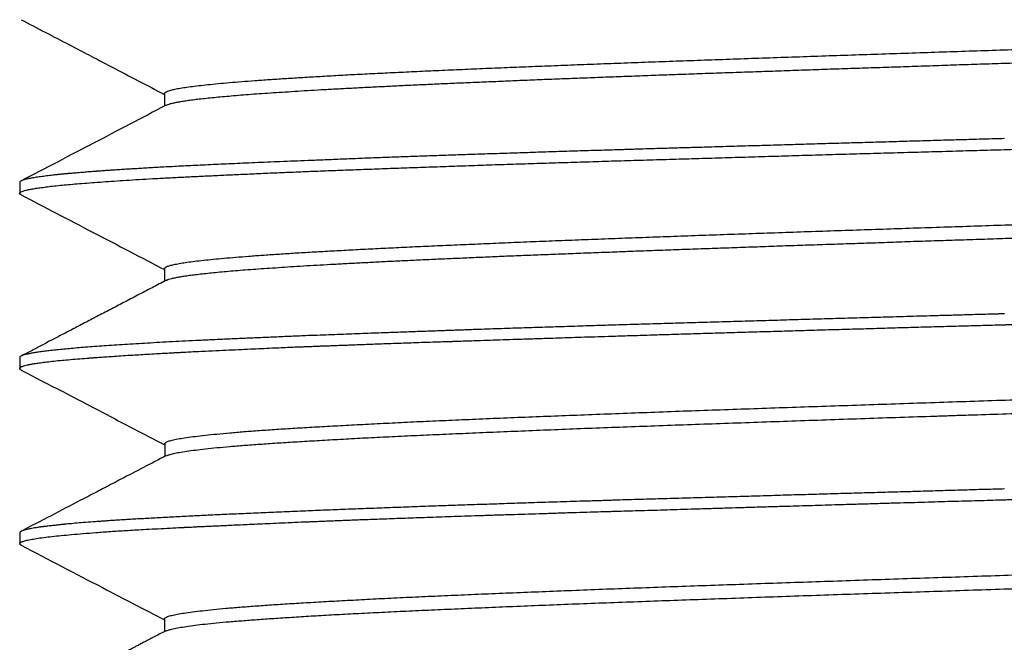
# Model space of a CAD drawing. Header units: millimetres. Extents: x 8 to 276, y 12 to 454.
# Tile 17 of 40: x 29.84 to 40.04, y 259.12 to 265.57. Entities that reach past the tile are written whole.
import ezdxf

# ---------------------------------------------------------------- set-up
doc = ezdxf.new("R2010")
doc.units = ezdxf.units.MM

msp = doc.modelspace()

# ---------------------------------------------------------------- linework, layer by layer
at = {"color": 7, "linetype": 'Continuous', "lineweight": 30}
for p, q in [((31.345, 264.804), (31.345, 264.674)), ((29.845, 263.883), (29.845, 263.77)), ((31.345, 262.99), (31.345, 262.859)), ((29.845, 262.069), (29.845, 261.956)), ((31.347, 261.174), (31.347, 261.045)), ((29.845, 260.254), (29.845, 260.141)), ((31.345, 259.361), (31.345, 259.231))]:
    msp.add_line(p, q, dxfattribs=at)
for points, knots in [([(31.345, 264.803), (31.346, 264.806), (31.347, 264.813), (31.363, 264.823), (31.39, 264.833), (31.428, 264.844), (31.478, 264.854), (31.54, 264.865), (31.613, 264.875), (31.697, 264.886), (31.792, 264.896), (31.898, 264.907), (32.015, 264.917), (32.143, 264.928), (32.28, 264.938), (32.428, 264.949), (32.587, 264.959), (32.754, 264.97), (32.932, 264.98), (33.12, 264.991), (33.316, 265.002), (33.522, 265.012), (33.736, 265.023), (33.959, 265.033), (34.189, 265.044), (34.427, 265.054), (34.673, 265.065), (34.926, 265.075), (35.185, 265.086), (35.451, 265.096), (35.723, 265.107), (36.001, 265.117), (36.284, 265.128), (36.572, 265.138), (36.865, 265.149), (37.162, 265.159), (37.463, 265.17), (37.768, 265.18), (38.075, 265.191), (38.385, 265.201), (38.697, 265.212), (39.011, 265.222), (39.326, 265.233), (39.642, 265.243), (39.959, 265.254), (40.276, 265.264), (40.592, 265.275), (40.908, 265.285), (41.223, 265.296), (41.536, 265.306), (41.847, 265.317), (42.156, 265.328), (42.462, 265.338), (42.765, 265.349), (43.064, 265.359), (43.359, 265.37), (43.65, 265.38), (43.936, 265.391), (44.216, 265.401), (44.492, 265.412), (44.761, 265.422), (45.024, 265.433), (45.281, 265.443), (45.53, 265.454), (45.773, 265.464), (46.008, 265.475), (46.235, 265.485), (46.453, 265.496), (46.663, 265.506), (46.865, 265.517), (47.057, 265.527), (47.239, 265.538), (47.413, 265.548), (47.576, 265.559), (47.73, 265.569), (47.873, 265.58), (48.007, 265.59), (48.129, 265.601), (48.242, 265.611), (48.343, 265.622), (48.433, 265.632), (48.512, 265.643), (48.579, 265.653), (48.635, 265.664), (48.679, 265.675), (48.71, 265.684), (48.721, 265.69), (48.725, 265.692)], [0, 0, 0, 0, 0.01051, 0.022339, 0.034168, 0.045995, 0.057822, 0.06965, 0.081478, 0.093307, 0.105137, 0.116968, 0.128799, 0.14063, 0.15246, 0.16429, 0.176119, 0.187946, 0.199773, 0.211601, 0.223428, 0.235257, 0.247087, 0.258917, 0.270748, 0.282579, 0.29441, 0.30624, 0.318069, 0.329897, 0.341725, 0.353552, 0.365379, 0.377207, 0.389037, 0.400867, 0.412698, 0.424529, 0.43636, 0.44819, 0.46002, 0.471848, 0.483676, 0.495503, 0.50733, 0.519158, 0.530987, 0.542817, 0.554647, 0.566478, 0.578309, 0.59014, 0.60197, 0.613799, 0.625627, 0.637454, 0.649281, 0.661109, 0.672937, 0.684766, 0.696597, 0.708427, 0.720258, 0.732089, 0.74392, 0.755749, 0.767578, 0.779406, 0.791233, 0.80306, 0.814888, 0.826717, 0.838546, 0.850377, 0.862208, 0.874039, 0.885869, 0.897699, 0.909529, 0.921357, 0.933184, 0.945011, 0.956839, 0.968667, 0.980496, 0.992326, 1, 1, 1, 1]), ([(29.86, 265.568), (30.027, 265.482), (30.252, 265.364), (30.509, 265.23), (30.657, 265.153), (30.926, 265.012), (31.164, 264.888), (31.345, 264.794)], [0, 0, 0, 0, 0.336756, 0.454957, 0.519776, 0.634195, 1, 1, 1, 1]), ([(31.362, 264.683), (31.363, 264.683), (31.367, 264.685), (31.381, 264.691), (31.406, 264.699), (31.439, 264.707), (31.479, 264.715), (31.525, 264.723), (31.578, 264.732), (31.638, 264.74), (31.704, 264.748), (31.777, 264.756), (31.857, 264.764), (31.943, 264.772), (32.036, 264.78), (32.135, 264.789), (32.241, 264.797), (32.353, 264.805), (32.471, 264.813), (32.595, 264.821), (32.725, 264.829), (32.861, 264.838), (33.003, 264.846), (33.15, 264.854), (33.302, 264.862), (33.46, 264.87), (33.623, 264.878), (33.792, 264.887), (33.965, 264.895), (34.143, 264.903), (34.326, 264.911), (34.513, 264.919), (34.705, 264.927), (34.901, 264.935), (35.102, 264.944), (35.306, 264.952), (35.514, 264.96), (35.726, 264.968), (35.941, 264.976), (36.159, 264.984), (36.381, 264.993), (36.605, 265.001), (36.832, 265.009), (37.062, 265.017), (37.294, 265.025), (37.528, 265.033), (37.764, 265.041), (38.002, 265.05), (38.242, 265.058), (38.483, 265.066), (38.725, 265.074), (38.969, 265.082), (39.213, 265.09), (39.458, 265.099), (39.703, 265.107), (39.949, 265.115), (40.195, 265.123), (40.44, 265.131), (40.686, 265.139), (40.931, 265.148), (41.175, 265.156), (41.418, 265.164), (41.66, 265.172), (41.901, 265.18), (42.14, 265.188), (42.378, 265.196), (42.614, 265.205), (42.847, 265.213), (43.079, 265.221), (43.308, 265.229), (43.534, 265.237), (43.758, 265.245), (43.979, 265.254), (44.196, 265.262), (44.411, 265.27), (44.622, 265.278), (44.829, 265.286), (45.032, 265.294), (45.232, 265.303), (45.427, 265.311), (45.618, 265.319), (45.804, 265.327), (45.986, 265.335), (46.163, 265.343), (46.335, 265.351), (46.502, 265.36), (46.664, 265.368), (46.821, 265.376), (46.973, 265.384), (47.118, 265.392), (47.259, 265.4), (47.393, 265.409), (47.522, 265.417), (47.645, 265.425), (47.762, 265.433), (47.872, 265.441), (47.977, 265.449), (48.074, 265.457), (48.166, 265.466), (48.251, 265.474), (48.329, 265.482), (48.4, 265.49), (48.468, 265.499), (48.532, 265.508), (48.589, 265.517), (48.638, 265.526), (48.677, 265.536), (48.708, 265.545), (48.73, 265.554), (48.741, 265.563), (48.746, 265.569), (48.744, 265.572), (48.744, 265.572)], [0, 0, 0, 0, 0.000122, 0.009294, 0.018467, 0.027639, 0.036812, 0.045985, 0.055157, 0.064329, 0.0735, 0.08267, 0.09184, 0.101009, 0.110178, 0.119348, 0.128518, 0.137688, 0.146859, 0.156031, 0.165204, 0.174376, 0.183549, 0.192722, 0.201894, 0.211066, 0.220238, 0.229408, 0.238578, 0.247748, 0.256917, 0.266087, 0.275256, 0.284426, 0.293597, 0.302769, 0.311941, 0.321113, 0.330286, 0.339458, 0.348631, 0.357803, 0.366975, 0.376146, 0.385317, 0.394487, 0.403656, 0.412826, 0.421995, 0.431165, 0.440335, 0.449506, 0.458678, 0.46785, 0.477023, 0.486195, 0.495368, 0.504541, 0.513713, 0.522884, 0.532055, 0.541226, 0.550395, 0.559565, 0.568734, 0.577903, 0.587073, 0.596244, 0.605415, 0.614587, 0.623759, 0.632932, 0.642105, 0.651278, 0.66045, 0.669622, 0.678793, 0.687964, 0.697134, 0.706304, 0.715473, 0.724642, 0.733812, 0.742982, 0.752153, 0.761324, 0.770496, 0.779669, 0.788842, 0.798014, 0.807187, 0.816359, 0.825531, 0.834702, 0.843873, 0.853043, 0.862212, 0.871381, 0.880551, 0.88972, 0.898891, 0.908062, 0.917234, 0.927716, 0.938199, 0.948682, 0.959165, 0.969647, 0.980129, 0.99061, 0.999781, 1, 1, 1, 1]), ([(31.362, 264.683), (31.112, 264.552), (30.611, 264.29), (30.11, 264.029), (29.859, 263.899)], [0, 0, 0, 0, 0.500484, 1, 1, 1, 1]), ([(40.045, 264.223), (40.128, 264.226), (40.295, 264.23), (40.545, 264.237), (40.795, 264.245), (41.045, 264.252), (41.293, 264.259), (41.541, 264.266), (41.789, 264.273), (42.035, 264.28), (42.28, 264.287), (42.523, 264.294), (42.765, 264.301), (43.006, 264.308), (43.245, 264.315), (43.481, 264.322), (43.716, 264.329), (43.948, 264.337), (44.179, 264.344), (44.406, 264.351), (44.631, 264.358), (44.853, 264.365), (45.073, 264.372), (45.289, 264.379), (45.502, 264.386), (45.712, 264.393), (45.919, 264.4), (46.121, 264.407), (46.321, 264.414), (46.516, 264.421), (46.708, 264.429), (46.895, 264.436), (47.079, 264.443), (47.198, 264.447), (47.257, 264.45)], [0, 0, 0, 0, 0.03125, 0.0625, 0.09375, 0.125, 0.15625, 0.1875, 0.21875, 0.25, 0.28125, 0.3125, 0.34375, 0.375, 0.40625, 0.4375, 0.46875, 0.5, 0.53125, 0.5625, 0.59375, 0.625, 0.65625, 0.6875, 0.71875, 0.75, 0.78125, 0.8125, 0.84375, 0.875, 0.90625, 0.9375, 0.96875, 1, 1, 1, 1]), ([(40.045, 264.337), (39.976, 264.335), (39.836, 264.331), (39.626, 264.325), (39.414, 264.319), (39.199, 264.313), (38.983, 264.306), (38.766, 264.3), (38.548, 264.294), (38.329, 264.288), (38.106, 264.281), (37.88, 264.275), (37.651, 264.268), (37.421, 264.261), (37.19, 264.255), (36.978, 264.248), (36.787, 264.243), (36.616, 264.238), (36.426, 264.232), (36.283, 264.228), (36.188, 264.225), (36.158, 264.224), (36.129, 264.223), (36.099, 264.222), (36.069, 264.221), (35.974, 264.218), (35.816, 264.214), (35.594, 264.207), (35.376, 264.2), (35.16, 264.193), (34.948, 264.186), (34.741, 264.179), (34.537, 264.173), (34.337, 264.166), (34.138, 264.159), (33.941, 264.152), (33.747, 264.145), (33.556, 264.138), (33.369, 264.131), (33.186, 264.123), (33.007, 264.116), (32.89, 264.111), (32.832, 264.109)], [0, 0, 0, 0, 0.025877, 0.052098, 0.078662, 0.105569, 0.13282, 0.159919, 0.187349, 0.215111, 0.243204, 0.272148, 0.301436, 0.331067, 0.361042, 0.39136, 0.413812, 0.436449, 0.45927, 0.489677, 0.493683, 0.497694, 0.501711, 0.505733, 0.509761, 0.513794, 0.544289, 0.574783, 0.605277, 0.635772, 0.666266, 0.696216, 0.726166, 0.756117, 0.786067, 0.816629, 0.84719, 0.877752, 0.908314, 0.938876, 0.969438, 1, 1, 1, 1]), ([(32.832, 264.109), (32.783, 264.107), (32.686, 264.103), (32.545, 264.098), (32.411, 264.092), (32.282, 264.087), (32.158, 264.081), (32.041, 264.076), (31.929, 264.071), (31.82, 264.066), (31.715, 264.061), (31.614, 264.056), (31.517, 264.051), (31.426, 264.046), (31.34, 264.042), (31.259, 264.037), (31.182, 264.033), (31.109, 264.029), (31.041, 264.024), (30.976, 264.021), (30.916, 264.017), (30.861, 264.013), (30.811, 264.01), (30.767, 264.007), (30.721, 264.004), (30.688, 264.001), (30.667, 264), (30.662, 263.999), (30.656, 263.999), (30.651, 263.999), (30.645, 263.998), (30.64, 263.998), (30.629, 263.997), (30.612, 263.996), (30.589, 263.994), (30.563, 263.992), (30.536, 263.99), (30.507, 263.987), (30.476, 263.985), (30.444, 263.982), (30.41, 263.979), (30.375, 263.976), (30.338, 263.973), (30.301, 263.97), (30.263, 263.966), (30.224, 263.962), (30.188, 263.958), (30.154, 263.954), (30.122, 263.95), (30.091, 263.946), (30.06, 263.942), (30.031, 263.938), (30.003, 263.934), (29.977, 263.93), (29.952, 263.925), (29.929, 263.92), (29.908, 263.916), (29.89, 263.91), (29.874, 263.905), (29.861, 263.9), (29.852, 263.895), (29.846, 263.889), (29.845, 263.885), (29.845, 263.883)], [0, 0, 0, 0, 0.02618, 0.05181, 0.076887, 0.101414, 0.125389, 0.148813, 0.171686, 0.194007, 0.2168, 0.238988, 0.260571, 0.281549, 0.301922, 0.32169, 0.340853, 0.35941, 0.377363, 0.394711, 0.411453, 0.427591, 0.441291, 0.454523, 0.467287, 0.483417, 0.485176, 0.486926, 0.488665, 0.490393, 0.492112, 0.49382, 0.495518, 0.502558, 0.510369, 0.51895, 0.5283, 0.538421, 0.549312, 0.560974, 0.573405, 0.587254, 0.601948, 0.617488, 0.633873, 0.651102, 0.669178, 0.685307, 0.702055, 0.719422, 0.737406, 0.756009, 0.774881, 0.79435, 0.814415, 0.835076, 0.856774, 0.879092, 0.902032, 0.925593, 0.949774, 0.974577, 1, 1, 1, 1]), ([(31.346, 262.989), (31.345, 262.99), (31.344, 262.995), (31.354, 263.004), (31.375, 263.014), (31.409, 263.025), (31.454, 263.035), (31.511, 263.046), (31.578, 263.056), (31.657, 263.067), (31.747, 263.077), (31.848, 263.088), (31.96, 263.098), (32.082, 263.109), (32.215, 263.119), (32.358, 263.13), (32.512, 263.14), (32.676, 263.151), (32.849, 263.161), (33.032, 263.172), (33.225, 263.182), (33.426, 263.193), (33.636, 263.203), (33.855, 263.214), (34.082, 263.224), (34.316, 263.235), (34.559, 263.245), (34.808, 263.256), (35.064, 263.267), (35.327, 263.277), (35.597, 263.288), (35.872, 263.298), (36.153, 263.309), (36.439, 263.319), (36.73, 263.33), (37.025, 263.34), (37.324, 263.351), (37.627, 263.361), (37.933, 263.372), (38.242, 263.382), (38.553, 263.393), (38.866, 263.403), (39.18, 263.414), (39.496, 263.424), (39.813, 263.435), (40.13, 263.445), (40.446, 263.456), (40.763, 263.466), (41.078, 263.477), (41.392, 263.487), (41.704, 263.498), (42.014, 263.508), (42.321, 263.519), (42.626, 263.529), (42.926, 263.54), (43.223, 263.55), (43.516, 263.561), (43.804, 263.571), (44.087, 263.582), (44.365, 263.592), (44.637, 263.603), (44.904, 263.614), (45.163, 263.624), (45.416, 263.635), (45.662, 263.645), (45.9, 263.656), (46.131, 263.666), (46.353, 263.677), (46.567, 263.687), (46.772, 263.698), (46.969, 263.708), (47.156, 263.719), (47.334, 263.729), (47.502, 263.74), (47.66, 263.75), (47.809, 263.761), (47.947, 263.771), (48.075, 263.782), (48.192, 263.792), (48.298, 263.803), (48.393, 263.813), (48.476, 263.824), (48.549, 263.834), (48.61, 263.845), (48.66, 263.855), (48.698, 263.866), (48.72, 263.873), (48.726, 263.877), (48.726, 263.878)], [0, 0, 0, 0, 0.0045082, 0.0163387, 0.0281688, 0.0399993, 0.0518307, 0.0636632, 0.0754967, 0.0873311, 0.0991659, 0.1110009, 0.1228355, 0.1346694, 0.1465023, 0.1583343, 0.1701656, 0.1819966, 0.193828, 0.2056603, 0.2174935, 0.2293276, 0.2411622, 0.2529971, 0.2648317, 0.2766658, 0.288499, 0.3003312, 0.3121626, 0.3239935, 0.3358245, 0.3476563, 0.359489, 0.3713227, 0.3831571, 0.3949919, 0.4068267, 0.4186611, 0.4304948, 0.4423275, 0.4541593, 0.4659904, 0.4778212, 0.4896526, 0.5014849, 0.5133181, 0.5251522, 0.5369869, 0.5488217, 0.5606564, 0.5724904, 0.5843237, 0.5961559, 0.6079872, 0.6198181, 0.6316492, 0.643481, 0.6553138, 0.6671475, 0.6789819, 0.6908167, 0.7026515, 0.7144859, 0.7263196, 0.7381523, 0.749984, 0.761815, 0.7736459, 0.7854774, 0.7973097, 0.8091429, 0.820977, 0.8328117, 0.8446466, 0.8564812, 0.8683152, 0.8801484, 0.8919806, 0.9038119, 0.9156428, 0.9274739, 0.9393057, 0.9511386, 0.9629723, 0.9748068, 0.9866416, 0.9984764, 1, 1, 1, 1]), ([(29.86, 263.754), (29.859, 263.755), (29.852, 263.758), (29.847, 263.763), (29.845, 263.767), (29.845, 263.77)], [0, 0, 0, 0, 0.122966, 0.561483, 1, 1, 1, 1]), ([(29.86, 263.754), (29.983, 263.69), (30.231, 263.56), (30.606, 263.365), (30.979, 263.171), (31.225, 263.042), (31.345, 262.98)], [0, 0, 0, 0, 0.247819, 0.502521, 0.757189, 1, 1, 1, 1]), ([(31.364, 262.869), (31.365, 262.87), (31.372, 262.874), (31.39, 262.88), (31.419, 262.888), (31.455, 262.896), (31.497, 262.904), (31.547, 262.913), (31.603, 262.921), (31.666, 262.929), (31.736, 262.937), (31.812, 262.945), (31.894, 262.953), (31.984, 262.962), (32.079, 262.97), (32.181, 262.978), (32.289, 262.986), (32.403, 262.994), (32.524, 263.002), (32.65, 263.011), (32.783, 263.019), (32.921, 263.027), (33.065, 263.035), (33.215, 263.043), (33.37, 263.051), (33.53, 263.059), (33.696, 263.068), (33.866, 263.076), (34.042, 263.084), (34.222, 263.092), (34.407, 263.1), (34.596, 263.108), (34.79, 263.117), (34.988, 263.125), (35.19, 263.133), (35.395, 263.141), (35.605, 263.149), (35.818, 263.157), (36.035, 263.165), (36.254, 263.174), (36.477, 263.182), (36.703, 263.19), (36.931, 263.198), (37.162, 263.206), (37.395, 263.214), (37.63, 263.223), (37.867, 263.231), (38.106, 263.239), (38.346, 263.247), (38.588, 263.255), (38.831, 263.263), (39.074, 263.272), (39.319, 263.28), (39.564, 263.288), (39.81, 263.296), (40.055, 263.304), (40.301, 263.312), (40.547, 263.32), (40.792, 263.329), (41.036, 263.337), (41.28, 263.345), (41.523, 263.353), (41.764, 263.361), (42.005, 263.369), (42.243, 263.378), (42.48, 263.386), (42.715, 263.394), (42.948, 263.402), (43.179, 263.41), (43.407, 263.418), (43.632, 263.427), (43.854, 263.435), (44.073, 263.443), (44.29, 263.451), (44.502, 263.459), (44.711, 263.467), (44.917, 263.475), (45.119, 263.484), (45.316, 263.492), (45.51, 263.5), (45.699, 263.508), (45.883, 263.516), (46.063, 263.524), (46.239, 263.533), (46.409, 263.541), (46.574, 263.549), (46.734, 263.557), (46.888, 263.565), (47.037, 263.573), (47.18, 263.581), (47.318, 263.59), (47.45, 263.598), (47.576, 263.606), (47.696, 263.614), (47.81, 263.622), (47.917, 263.63), (48.019, 263.639), (48.114, 263.647), (48.203, 263.655), (48.285, 263.663), (48.361, 263.671), (48.43, 263.679), (48.492, 263.688), (48.548, 263.696), (48.596, 263.704), (48.638, 263.712), (48.673, 263.72), (48.701, 263.728), (48.722, 263.736), (48.736, 263.745), (48.743, 263.752), (48.743, 263.756), (48.743, 263.757)], [0, 0, 0, 0, 0.003318, 0.012496, 0.021674, 0.030853, 0.040033, 0.049213, 0.058394, 0.067576, 0.076758, 0.085941, 0.095123, 0.104305, 0.113487, 0.122668, 0.131848, 0.141028, 0.150207, 0.159386, 0.168565, 0.177744, 0.186924, 0.196104, 0.205285, 0.214466, 0.223648, 0.23283, 0.242012, 0.251195, 0.260376, 0.269558, 0.278738, 0.287918, 0.297098, 0.306277, 0.315455, 0.324634, 0.333813, 0.342993, 0.352174, 0.361355, 0.370536, 0.379718, 0.3889, 0.398083, 0.407265, 0.416446, 0.425627, 0.434808, 0.443988, 0.453167, 0.462346, 0.471524, 0.480703, 0.489883, 0.499063, 0.508243, 0.517425, 0.526606, 0.535789, 0.544971, 0.554153, 0.563335, 0.572516, 0.581697, 0.590877, 0.600057, 0.609236, 0.618415, 0.627593, 0.636773, 0.645952, 0.655132, 0.664313, 0.673495, 0.682677, 0.691859, 0.701041, 0.710223, 0.719405, 0.728586, 0.737767, 0.746947, 0.756126, 0.765305, 0.774484, 0.783663, 0.792842, 0.802022, 0.811202, 0.820383, 0.829565, 0.838747, 0.847929, 0.857111, 0.866293, 0.875475, 0.884656, 0.893836, 0.903016, 0.912195, 0.921374, 0.930553, 0.939732, 0.948911, 0.958091, 0.967272, 0.976453, 0.985635, 0.994817, 1, 1, 1, 1]), ([(31.364, 262.869), (31.315, 262.844), (31.216, 262.792), (31.068, 262.715), (30.922, 262.639), (30.782, 262.566), (30.647, 262.495), (30.518, 262.428), (30.393, 262.363), (30.274, 262.301), (30.16, 262.242), (30.052, 262.185), (29.952, 262.133), (29.889, 262.1), (29.861, 262.085)], [0, 0, 0, 0, 0.097455, 0.197838, 0.2947, 0.388041, 0.47786, 0.564157, 0.646931, 0.726182, 0.801909, 0.874112, 0.942792, 1, 1, 1, 1]), ([(40.045, 262.409), (40.045, 262.409), (40.045, 262.409), (40.045, 262.409), (40.045, 262.409), (40.045, 262.409), (40.045, 262.409), (40.046, 262.409), (40.049, 262.409), (40.055, 262.409), (40.063, 262.41), (40.077, 262.41), (40.099, 262.411), (40.13, 262.412), (40.166, 262.413), (40.207, 262.414), (40.254, 262.415), (40.307, 262.417), (40.367, 262.418), (40.434, 262.42), (40.506, 262.422), (40.585, 262.425), (40.67, 262.427), (40.76, 262.43), (40.856, 262.432), (40.958, 262.435), (41.064, 262.438), (41.173, 262.441), (41.286, 262.445), (41.405, 262.448), (41.528, 262.452), (41.657, 262.455), (41.788, 262.459), (41.922, 262.463), (42.057, 262.467), (42.197, 262.471), (42.341, 262.475), (42.489, 262.48), (42.642, 262.484), (42.798, 262.489), (42.959, 262.494), (43.123, 262.499), (43.29, 262.504), (43.46, 262.509), (43.631, 262.514), (43.807, 262.519), (43.925, 262.523), (43.987, 262.525), (43.991, 262.525), (43.994, 262.525), (43.998, 262.525), (44.002, 262.525), (44.006, 262.525), (44.015, 262.526), (44.036, 262.526), (44.079, 262.528), (44.158, 262.53), (44.263, 262.533), (44.386, 262.537), (44.505, 262.541), (44.623, 262.545), (44.74, 262.548), (44.859, 262.552), (44.983, 262.556), (45.111, 262.56), (45.242, 262.564), (45.376, 262.569), (45.513, 262.573), (45.649, 262.577), (45.78, 262.582), (45.928, 262.587), (46.094, 262.592), (46.277, 262.599), (46.454, 262.605), (46.626, 262.611), (46.792, 262.617), (46.952, 262.624), (47.108, 262.63), (47.208, 262.634), (47.257, 262.636)], [0, 0, 0, 0, 0.000006, 0.000009, 0.000016, 0.000032, 0.000069, 0.000163, 0.000423, 0.001178, 0.002167, 0.003454, 0.006492, 0.010478, 0.014838, 0.019955, 0.025828, 0.032456, 0.039983, 0.048293, 0.057387, 0.067265, 0.077926, 0.089161, 0.101151, 0.113897, 0.1274, 0.140932, 0.155147, 0.170045, 0.185626, 0.20189, 0.218836, 0.235439, 0.25265, 0.270467, 0.288892, 0.307923, 0.327562, 0.347807, 0.36866, 0.390119, 0.412186, 0.434449, 0.457298, 0.480732, 0.504752, 0.505267, 0.505777, 0.506289, 0.506801, 0.507314, 0.507828, 0.508343, 0.511191, 0.516344, 0.525759, 0.54325, 0.559602, 0.576649, 0.592456, 0.608816, 0.625729, 0.643195, 0.661588, 0.680558, 0.700103, 0.720225, 0.740922, 0.760508, 0.779324, 0.808379, 0.837014, 0.865229, 0.893023, 0.920398, 0.947352, 0.973886, 1, 1, 1, 1]), ([(40.045, 262.522), (40.041, 262.522), (40.033, 262.522), (40.022, 262.521), (40.01, 262.521), (39.999, 262.521), (39.987, 262.52), (39.961, 262.52), (39.907, 262.518), (39.799, 262.515), (39.657, 262.511), (39.496, 262.506), (39.301, 262.501), (39.066, 262.494), (38.801, 262.486), (38.546, 262.479), (38.303, 262.472), (38.06, 262.465), (37.817, 262.458), (37.573, 262.451), (37.329, 262.444), (37.087, 262.437), (36.847, 262.43), (36.609, 262.423), (36.373, 262.416), (36.139, 262.409), (35.909, 262.402), (35.681, 262.395), (35.456, 262.388), (35.233, 262.381), (35.007, 262.374), (34.776, 262.366), (34.608, 262.36), (34.508, 262.357), (34.474, 262.355), (34.441, 262.354), (34.408, 262.353), (34.379, 262.352), (34.344, 262.351), (34.301, 262.349), (34.24, 262.347), (34.17, 262.344), (34.091, 262.342), (34.008, 262.339), (33.92, 262.336), (33.83, 262.332), (33.735, 262.329), (33.637, 262.325), (33.534, 262.322), (33.425, 262.318), (33.312, 262.314), (33.196, 262.309), (33.077, 262.305), (32.955, 262.3), (32.874, 262.297), (32.832, 262.296)], [0, 0, 0, 0, 0.001436, 0.002876, 0.004316, 0.005757, 0.007197, 0.008637, 0.015426, 0.027549, 0.049197, 0.068526, 0.087855, 0.12237, 0.156885, 0.187702, 0.218519, 0.249336, 0.280153, 0.311598, 0.343044, 0.37449, 0.405935, 0.437381, 0.468826, 0.500271, 0.531546, 0.56282, 0.594095, 0.62537, 0.656646, 0.691049, 0.725452, 0.730498, 0.735544, 0.74059, 0.745636, 0.750284, 0.753522, 0.761457, 0.769815, 0.781235, 0.793362, 0.806195, 0.819734, 0.83398, 0.848933, 0.864592, 0.880957, 0.898859, 0.917537, 0.936989, 0.957218, 0.978221, 1, 1, 1, 1]), ([(32.832, 262.184), (32.838, 262.184), (32.851, 262.184), (32.873, 262.185), (32.9, 262.186), (32.933, 262.188), (32.97, 262.189), (33.01, 262.191), (33.054, 262.192), (33.101, 262.194), (33.153, 262.196), (33.21, 262.198), (33.272, 262.2), (33.341, 262.203), (33.418, 262.206), (33.503, 262.209), (33.594, 262.212), (33.692, 262.216), (33.794, 262.219), (33.9, 262.223), (34.009, 262.227), (34.111, 262.23), (34.204, 262.233), (34.263, 262.235), (34.299, 262.236), (34.31, 262.237), (34.318, 262.237), (34.325, 262.237), (34.333, 262.237), (34.341, 262.238), (34.348, 262.238), (34.381, 262.239), (34.441, 262.241), (34.529, 262.244), (34.632, 262.247), (34.751, 262.251), (34.888, 262.256), (35.031, 262.26), (35.18, 262.265), (35.325, 262.27), (35.464, 262.274), (35.596, 262.279), (35.732, 262.283), (35.872, 262.287), (36.035, 262.293), (36.218, 262.298), (36.421, 262.305), (36.622, 262.311), (36.823, 262.317), (37.022, 262.323), (37.232, 262.329), (37.452, 262.336), (37.682, 262.342), (37.909, 262.349), (38.135, 262.356), (38.36, 262.362), (38.584, 262.368), (38.805, 262.375), (39.022, 262.381), (39.235, 262.387), (39.443, 262.393), (39.647, 262.398), (39.847, 262.404), (39.979, 262.407), (40.045, 262.409)], [0, 0, 0, 0, 0.002935, 0.006819, 0.01165, 0.01743, 0.024157, 0.030846, 0.038266, 0.046417, 0.055299, 0.064911, 0.075255, 0.086329, 0.099355, 0.113266, 0.128061, 0.14374, 0.160304, 0.176561, 0.193589, 0.211387, 0.223556, 0.236061, 0.238557, 0.239837, 0.240972, 0.24211, 0.243251, 0.244397, 0.245545, 0.246697, 0.259389, 0.272487, 0.285993, 0.305066, 0.324896, 0.345483, 0.366828, 0.38893, 0.406827, 0.425191, 0.444023, 0.463322, 0.483089, 0.510542, 0.537669, 0.56447, 0.590944, 0.617093, 0.642916, 0.672931, 0.702493, 0.731603, 0.760259, 0.788972, 0.817214, 0.844987, 0.872291, 0.899125, 0.925023, 0.950468, 0.975461, 1, 1, 1, 1]), ([(29.845, 261.956), (29.845, 261.958), (29.845, 261.961), (29.849, 261.965), (29.855, 261.97), (29.865, 261.975), (29.879, 261.981), (29.898, 261.987), (29.924, 261.993), (29.957, 262), (29.997, 262.007), (30.047, 262.014), (30.107, 262.022), (30.178, 262.03), (30.259, 262.039), (30.348, 262.047), (30.44, 262.055), (30.51, 262.06), (30.55, 262.063), (30.56, 262.064), (30.57, 262.065), (30.58, 262.066), (30.59, 262.066), (30.601, 262.067), (30.611, 262.068), (30.637, 262.07), (30.682, 262.073), (30.75, 262.078), (30.828, 262.083), (30.917, 262.089), (31.008, 262.095), (31.099, 262.1), (31.189, 262.105), (31.264, 262.11), (31.32, 262.113), (31.356, 262.115), (31.392, 262.117), (31.43, 262.119), (31.468, 262.121), (31.508, 262.123), (31.583, 262.127), (31.693, 262.133), (31.837, 262.14), (31.976, 262.146), (32.107, 262.152), (32.231, 262.158), (32.347, 262.163), (32.453, 262.168), (32.55, 262.172), (32.636, 262.176), (32.711, 262.179), (32.776, 262.181), (32.815, 262.183), (32.832, 262.184)], [0, 0, 0, 0, 0.0172, 0.036297, 0.05729, 0.08018, 0.104967, 0.131157, 0.159177, 0.189027, 0.220706, 0.254214, 0.289552, 0.32672, 0.365717, 0.401548, 0.438796, 0.472746, 0.47614, 0.479544, 0.482959, 0.486384, 0.48982, 0.493267, 0.496724, 0.500192, 0.518884, 0.539823, 0.563009, 0.588441, 0.616119, 0.637844, 0.660777, 0.684919, 0.69332, 0.701858, 0.710534, 0.719346, 0.728295, 0.737381, 0.746604, 0.779538, 0.810322, 0.838959, 0.865446, 0.889786, 0.911976, 0.932018, 0.949912, 0.965657, 0.979253, 0.990701, 1, 1, 1, 1]), ([(31.347, 261.174), (31.347, 261.176), (31.346, 261.182), (31.361, 261.192), (31.39, 261.205), (31.436, 261.217), (31.496, 261.229), (31.571, 261.241), (31.661, 261.253), (31.766, 261.265), (31.885, 261.277), (32.018, 261.289), (32.166, 261.302), (32.328, 261.314), (32.504, 261.326), (32.693, 261.338), (32.896, 261.35), (33.111, 261.362), (33.338, 261.374), (33.577, 261.386), (33.827, 261.399), (34.088, 261.411), (34.359, 261.423), (34.64, 261.435), (34.93, 261.447), (35.23, 261.459), (35.538, 261.471), (35.854, 261.483), (36.177, 261.495), (36.508, 261.508), (36.845, 261.52), (37.188, 261.532), (37.535, 261.544), (37.887, 261.556), (38.243, 261.568), (38.602, 261.58), (38.963, 261.592), (39.327, 261.605), (39.691, 261.617), (40.056, 261.629), (40.421, 261.641), (40.786, 261.653), (41.148, 261.665), (41.509, 261.677), (41.868, 261.689), (42.223, 261.701), (42.574, 261.714), (42.921, 261.726), (43.263, 261.738), (43.6, 261.75), (43.93, 261.762), (44.254, 261.774), (44.57, 261.786), (44.878, 261.798), (45.178, 261.811), (45.469, 261.823), (45.749, 261.835), (46.02, 261.847), (46.28, 261.859), (46.528, 261.871), (46.765, 261.883), (46.991, 261.895), (47.204, 261.907), (47.405, 261.92), (47.594, 261.932), (47.769, 261.944), (47.931, 261.956), (48.079, 261.968), (48.213, 261.98), (48.332, 261.992), (48.437, 262.004), (48.526, 262.017), (48.6, 262.029), (48.658, 262.041), (48.688, 262.049), (48.702, 262.054), (48.705, 262.055), (48.709, 262.056), (48.713, 262.058), (48.719, 262.06), (48.722, 262.062), (48.724, 262.063)], [0, 0, 0, 0, 0.006824, 0.020463, 0.034104, 0.047746, 0.061389, 0.07503, 0.088669, 0.102305, 0.115939, 0.129569, 0.143197, 0.156824, 0.170452, 0.184083, 0.197717, 0.211355, 0.224994, 0.238636, 0.252279, 0.26592, 0.279561, 0.293199, 0.306834, 0.320466, 0.334095, 0.347722, 0.36135, 0.374979, 0.388611, 0.402247, 0.415885, 0.429526, 0.443168, 0.456811, 0.470452, 0.484092, 0.497728, 0.511362, 0.524993, 0.538621, 0.552248, 0.565876, 0.579507, 0.59314, 0.606777, 0.620417, 0.634058, 0.647701, 0.661343, 0.674983, 0.688622, 0.702257, 0.715889, 0.729519, 0.743146, 0.756774, 0.770403, 0.784035, 0.79767, 0.811308, 0.824949, 0.838591, 0.852233, 0.865875, 0.879514, 0.893151, 0.906785, 0.920416, 0.934045, 0.947672, 0.9613, 0.974657, 0.988018, 0.989335, 0.990652, 0.991969, 0.993455, 0.996023, 1, 1, 1, 1]), ([(29.861, 261.94), (29.86, 261.94), (29.857, 261.942), (29.853, 261.945), (29.848, 261.948), (29.845, 261.952), (29.845, 261.955), (29.845, 261.956)], [0, 0, 0, 0, 0.05818, 0.280226, 0.511211, 0.751136, 1, 1, 1, 1]), ([(29.861, 261.939), (30.142, 261.793), (30.638, 261.534), (31.133, 261.276), (31.347, 261.164)], [0, 0, 0, 0, 0.5687, 1, 1, 1, 1]), ([(31.365, 261.051), (31.373, 261.055), (31.391, 261.063), (31.437, 261.075), (31.497, 261.087), (31.572, 261.099), (31.662, 261.111), (31.767, 261.124), (31.886, 261.136), (32.019, 261.148), (32.167, 261.16), (32.329, 261.172), (32.505, 261.184), (32.694, 261.196), (32.897, 261.208), (33.112, 261.22), (33.339, 261.233), (33.578, 261.245), (33.828, 261.257), (34.089, 261.269), (34.36, 261.281), (34.641, 261.293), (34.931, 261.305), (35.23, 261.317), (35.538, 261.33), (35.854, 261.342), (36.178, 261.354), (36.508, 261.366), (36.845, 261.378), (37.188, 261.39), (37.536, 261.402), (37.888, 261.414), (38.243, 261.427), (38.602, 261.439), (38.964, 261.451), (39.217, 261.459), (39.362, 261.464), (39.397, 261.465), (39.433, 261.466), (39.468, 261.468), (39.503, 261.469), (39.538, 261.47), (39.626, 261.473), (39.817, 261.479), (40.098, 261.488), (40.416, 261.499), (40.739, 261.51), (41.079, 261.521), (41.435, 261.533), (41.803, 261.546), (42.182, 261.558), (42.57, 261.572), (42.951, 261.585), (43.323, 261.598), (43.687, 261.611), (44.041, 261.625), (44.386, 261.638), (44.72, 261.651), (45.042, 261.663), (45.353, 261.676), (45.652, 261.689), (45.938, 261.702), (46.211, 261.714), (46.471, 261.727), (46.717, 261.739), (46.949, 261.752), (47.168, 261.764), (47.373, 261.776), (47.564, 261.788), (47.741, 261.8), (47.903, 261.812), (48.052, 261.824), (48.185, 261.836), (48.305, 261.848), (48.41, 261.86), (48.5, 261.871), (48.575, 261.883), (48.636, 261.894), (48.684, 261.906), (48.719, 261.918), (48.739, 261.929), (48.739, 261.937), (48.739, 261.94)], [0, 0, 0, 0, 0.013255, 0.026896, 0.040537, 0.054177, 0.067815, 0.081451, 0.095083, 0.108712, 0.122339, 0.135965, 0.149592, 0.163222, 0.176855, 0.190491, 0.20413, 0.217771, 0.231412, 0.245053, 0.258692, 0.272329, 0.285963, 0.299594, 0.313222, 0.326848, 0.340475, 0.354103, 0.367734, 0.381369, 0.395006, 0.408646, 0.422287, 0.435928, 0.449569, 0.463207, 0.464526, 0.465844, 0.467161, 0.468478, 0.469794, 0.47111, 0.472425, 0.479646, 0.492497, 0.503922, 0.515301, 0.52879, 0.542217, 0.555584, 0.570703, 0.585745, 0.60071, 0.615597, 0.630405, 0.645133, 0.659778, 0.67434, 0.688818, 0.703213, 0.717525, 0.731757, 0.745909, 0.759985, 0.773983, 0.787905, 0.80175, 0.815516, 0.829202, 0.842808, 0.856332, 0.869773, 0.883132, 0.896407, 0.9096, 0.922711, 0.935742, 0.948695, 0.96157, 0.974369, 0.989624, 1, 1, 1, 1]), ([(31.363, 261.053), (31.207, 260.972), (30.993, 260.86), (30.754, 260.736), (30.615, 260.663), (30.329, 260.514), (30.068, 260.378), (29.864, 260.272)], [0, 0, 0, 0, 0.313334, 0.427487, 0.478622, 0.592171, 1, 1, 1, 1]), ([(40.045, 260.596), (40.067, 260.597), (40.112, 260.598), (40.182, 260.6), (40.255, 260.602), (40.333, 260.604), (40.414, 260.606), (40.498, 260.609), (40.599, 260.611), (40.715, 260.615), (40.85, 260.618), (40.991, 260.622), (41.139, 260.626), (41.294, 260.631), (41.456, 260.635), (41.624, 260.64), (41.755, 260.644), (41.849, 260.646), (41.902, 260.648), (41.955, 260.649), (42.008, 260.651), (42.055, 260.652), (42.144, 260.654), (42.307, 260.659), (42.549, 260.666), (42.822, 260.674), (43.096, 260.682), (43.371, 260.69), (43.645, 260.699), (43.855, 260.705), (44.003, 260.71), (44.089, 260.713), (44.175, 260.716), (44.261, 260.718), (44.347, 260.721), (44.434, 260.724), (44.571, 260.728), (44.758, 260.734), (44.986, 260.742), (45.204, 260.749), (45.414, 260.756), (45.623, 260.763), (45.832, 260.77), (46.041, 260.777), (46.25, 260.785), (46.457, 260.792), (46.661, 260.799), (46.863, 260.807), (47.063, 260.814), (47.192, 260.819), (47.257, 260.822)], [0, 0, 0, 0, 0.008255, 0.016975, 0.026159, 0.035807, 0.045921, 0.056499, 0.067543, 0.083486, 0.100308, 0.118009, 0.136589, 0.156047, 0.176384, 0.1976, 0.219694, 0.226342, 0.233066, 0.239865, 0.246739, 0.253217, 0.257995, 0.280602, 0.315632, 0.350997, 0.386696, 0.422731, 0.4591, 0.495805, 0.507427, 0.519102, 0.53083, 0.542611, 0.554444, 0.566331, 0.57827, 0.611375, 0.64488, 0.675133, 0.705705, 0.736596, 0.767805, 0.79998, 0.832487, 0.865326, 0.898496, 0.931999, 0.965834, 1, 1, 1, 1]), ([(40.045, 260.708), (40.045, 260.708), (39.981, 260.706), (39.853, 260.703), (39.658, 260.697), (39.458, 260.691), (39.253, 260.685), (39.046, 260.679), (38.835, 260.673), (38.622, 260.667), (38.404, 260.661), (38.182, 260.654), (37.954, 260.648), (37.721, 260.641), (37.485, 260.634), (37.246, 260.627), (37.005, 260.62), (36.763, 260.613), (36.52, 260.606), (36.275, 260.599), (36.102, 260.594), (36.002, 260.591), (35.974, 260.59), (35.946, 260.589), (35.918, 260.588), (35.89, 260.587), (35.862, 260.586), (35.792, 260.584), (35.642, 260.58), (35.421, 260.573), (35.175, 260.565), (34.949, 260.558), (34.735, 260.55), (34.532, 260.544), (34.332, 260.537), (34.123, 260.53), (33.906, 260.522), (33.68, 260.513), (33.46, 260.505), (33.245, 260.497), (33.035, 260.489), (32.9, 260.483), (32.832, 260.48)], [0, 0, 0, 0, 0.000002, 0.023762, 0.048126, 0.073092, 0.098661, 0.124834, 0.151126, 0.178, 0.205456, 0.233493, 0.262638, 0.292387, 0.322739, 0.353694, 0.385252, 0.416833, 0.448997, 0.481742, 0.515068, 0.518884, 0.5227, 0.526515, 0.53033, 0.534145, 0.537961, 0.541776, 0.56276, 0.60023, 0.633685, 0.667141, 0.697013, 0.726885, 0.756757, 0.786628, 0.82219, 0.857752, 0.893314, 0.928876, 0.964438, 1, 1, 1, 1]), ([(32.832, 260.369), (32.846, 260.369), (32.874, 260.37), (32.919, 260.372), (32.969, 260.374), (33.023, 260.376), (33.082, 260.379), (33.145, 260.381), (33.213, 260.384), (33.288, 260.387), (33.369, 260.39), (33.456, 260.393), (33.55, 260.396), (33.649, 260.4), (33.755, 260.404), (33.864, 260.408), (33.978, 260.412), (34.097, 260.416), (34.221, 260.42), (34.352, 260.425), (34.488, 260.429), (34.631, 260.434), (34.781, 260.439), (34.931, 260.444), (35.08, 260.448), (35.228, 260.453), (35.382, 260.458), (35.534, 260.463), (35.685, 260.467), (35.827, 260.472), (35.942, 260.475), (36.01, 260.477), (36.035, 260.478), (36.043, 260.478), (36.051, 260.478), (36.059, 260.479), (36.067, 260.479), (36.112, 260.48), (36.195, 260.483), (36.32, 260.486), (36.45, 260.49), (36.586, 260.494), (36.728, 260.499), (36.875, 260.503), (37.028, 260.508), (37.181, 260.512), (37.332, 260.517), (37.481, 260.521), (37.636, 260.526), (37.782, 260.53), (37.922, 260.534), (38.054, 260.538), (38.188, 260.542), (38.334, 260.547), (38.489, 260.551), (38.653, 260.556), (38.811, 260.561), (38.964, 260.565), (39.111, 260.569), (39.253, 260.574), (39.394, 260.578), (39.534, 260.582), (39.671, 260.585), (39.802, 260.589), (39.925, 260.593), (40.006, 260.595), (40.045, 260.596)], [0, 0, 0, 0, 0.007159, 0.015044, 0.023658, 0.032998, 0.043066, 0.053862, 0.065384, 0.077634, 0.091248, 0.10566, 0.12087, 0.136878, 0.153685, 0.171289, 0.188839, 0.207115, 0.226119, 0.245851, 0.266309, 0.287495, 0.309409, 0.332049, 0.352575, 0.373663, 0.395315, 0.417531, 0.437546, 0.457997, 0.476356, 0.48454, 0.485617, 0.486695, 0.487774, 0.488854, 0.489935, 0.491017, 0.507098, 0.523845, 0.541257, 0.559334, 0.578077, 0.597485, 0.617559, 0.638297, 0.657098, 0.676414, 0.696245, 0.716592, 0.73294, 0.749772, 0.767085, 0.783982, 0.805304, 0.825923, 0.84584, 0.865054, 0.883565, 0.901373, 0.918479, 0.936484, 0.953638, 0.969942, 0.985396, 1, 1, 1, 1]), ([(32.832, 260.48), (32.758, 260.477), (32.609, 260.471), (32.395, 260.462), (32.188, 260.453), (31.988, 260.444), (31.797, 260.435), (31.614, 260.426), (31.437, 260.417), (31.267, 260.408), (31.105, 260.399), (30.983, 260.392), (30.896, 260.387), (30.84, 260.383), (30.785, 260.38), (30.732, 260.376), (30.68, 260.372), (30.612, 260.368), (30.53, 260.362), (30.441, 260.354), (30.375, 260.348), (30.336, 260.344), (30.32, 260.343), (30.314, 260.342), (30.312, 260.342), (30.311, 260.342), (30.309, 260.342), (30.307, 260.341), (30.306, 260.341), (30.304, 260.341), (30.302, 260.341), (30.298, 260.341), (30.291, 260.34), (30.283, 260.339), (30.272, 260.338), (30.259, 260.337), (30.245, 260.335), (30.227, 260.333), (30.208, 260.331), (30.185, 260.329), (30.161, 260.326), (30.137, 260.323), (30.113, 260.32), (30.096, 260.318), (30.084, 260.317), (30.078, 260.316), (30.071, 260.315), (30.065, 260.314), (30.058, 260.313), (30.041, 260.311), (30.015, 260.307), (29.983, 260.301), (29.955, 260.296), (29.932, 260.292), (29.912, 260.287), (29.896, 260.283), (29.883, 260.279), (29.872, 260.275), (29.864, 260.271), (29.857, 260.268), (29.853, 260.265), (29.849, 260.262), (29.847, 260.26), (29.846, 260.258), (29.845, 260.256), (29.845, 260.254), (29.845, 260.254)], [0, 0, 0, 0, 0.039762, 0.079523, 0.119285, 0.159046, 0.198808, 0.238569, 0.278331, 0.319152, 0.359973, 0.400795, 0.416832, 0.43287, 0.448907, 0.464945, 0.480982, 0.49702, 0.5303, 0.563581, 0.592869, 0.605757, 0.611427, 0.61217, 0.612912, 0.613655, 0.614397, 0.61514, 0.615882, 0.616228, 0.617185, 0.618668, 0.621461, 0.625189, 0.629851, 0.635448, 0.641978, 0.649442, 0.658912, 0.669553, 0.681366, 0.69435, 0.706746, 0.720049, 0.723683, 0.72738, 0.731138, 0.734959, 0.738842, 0.742788, 0.767052, 0.790224, 0.812304, 0.833293, 0.85319, 0.871996, 0.889709, 0.906331, 0.921861, 0.936299, 0.949645, 0.9619, 0.973062, 0.983133, 0.992113, 1, 1, 1, 1]), ([(29.845, 260.141), (29.846, 260.145), (29.849, 260.152), (29.87, 260.163), (29.905, 260.173), (29.954, 260.184), (30.016, 260.195), (30.091, 260.205), (30.177, 260.216), (30.273, 260.226), (30.381, 260.236), (30.501, 260.246), (30.635, 260.257), (30.783, 260.268), (30.947, 260.278), (31.102, 260.287), (31.246, 260.295), (31.368, 260.301), (31.468, 260.306), (31.528, 260.309), (31.55, 260.31), (31.557, 260.311), (31.564, 260.311), (31.571, 260.311), (31.578, 260.312), (31.591, 260.312), (31.612, 260.313), (31.643, 260.315), (31.681, 260.317), (31.725, 260.319), (31.775, 260.321), (31.832, 260.324), (31.896, 260.327), (31.968, 260.33), (32.046, 260.334), (32.133, 260.338), (32.228, 260.342), (32.331, 260.347), (32.442, 260.352), (32.563, 260.357), (32.694, 260.363), (32.785, 260.367), (32.832, 260.369)], [0, 0, 0, 0, 0.047074, 0.094148, 0.141223, 0.188297, 0.235371, 0.282446, 0.326831, 0.371216, 0.415601, 0.459987, 0.504372, 0.551108, 0.597843, 0.644578, 0.675424, 0.706269, 0.733412, 0.745356, 0.74692, 0.748484, 0.750048, 0.751612, 0.753176, 0.75474, 0.760385, 0.767321, 0.775548, 0.785067, 0.795877, 0.807977, 0.82137, 0.836053, 0.852027, 0.869293, 0.887849, 0.907697, 0.928836, 0.951266, 0.974988, 1, 1, 1, 1]), ([(31.344, 259.361), (31.344, 259.361), (31.342, 259.365), (31.351, 259.374), (31.376, 259.386), (31.418, 259.399), (31.475, 259.411), (31.547, 259.423), (31.634, 259.435), (31.735, 259.447), (31.85, 259.459), (31.98, 259.472), (32.124, 259.484), (32.281, 259.496), (32.452, 259.508), (32.637, 259.52), (32.834, 259.532), (33.045, 259.544), (33.268, 259.556), (33.504, 259.569), (33.751, 259.581), (34.009, 259.593), (34.278, 259.605), (34.557, 259.617), (34.845, 259.629), (35.142, 259.641), (35.448, 259.653), (35.762, 259.666), (36.083, 259.678), (36.412, 259.69), (36.746, 259.702), (37.087, 259.714), (37.432, 259.726), (37.783, 259.738), (38.138, 259.75), (38.496, 259.762), (38.856, 259.775), (39.219, 259.787), (39.584, 259.799), (39.949, 259.811), (40.314, 259.823), (40.679, 259.835), (41.043, 259.847), (41.405, 259.859), (41.764, 259.872), (42.12, 259.884), (42.473, 259.896), (42.821, 259.908), (43.165, 259.92), (43.502, 259.932), (43.834, 259.944), (44.159, 259.956), (44.477, 259.968), (44.787, 259.981), (45.09, 259.993), (45.383, 260.005), (45.667, 260.017), (45.941, 260.029), (46.205, 260.041), (46.458, 260.053), (46.699, 260.065), (46.929, 260.078), (47.145, 260.09), (47.35, 260.102), (47.541, 260.114), (47.719, 260.126), (47.884, 260.138), (48.035, 260.15), (48.173, 260.162), (48.296, 260.174), (48.405, 260.187), (48.499, 260.199), (48.579, 260.211), (48.644, 260.223), (48.692, 260.235), (48.719, 260.244), (48.726, 260.249), (48.727, 260.249)], [0, 0, 0, 0, 0.001064, 0.015057, 0.029052, 0.043049, 0.056687, 0.070327, 0.08397, 0.097615, 0.11126, 0.124904, 0.138547, 0.152187, 0.165824, 0.179458, 0.19309, 0.20672, 0.22035, 0.233982, 0.247618, 0.261257, 0.274898, 0.288542, 0.302187, 0.315832, 0.329476, 0.343117, 0.356756, 0.370392, 0.384025, 0.397655, 0.411285, 0.424916, 0.43855, 0.452187, 0.465827, 0.47947, 0.493114, 0.506759, 0.520404, 0.534047, 0.547687, 0.561325, 0.574959, 0.588591, 0.602221, 0.615851, 0.629483, 0.643118, 0.656757, 0.670398, 0.684041, 0.697686, 0.711331, 0.724975, 0.738617, 0.752257, 0.765893, 0.779526, 0.793157, 0.806786, 0.820417, 0.834051, 0.847687, 0.861327, 0.874969, 0.888614, 0.902259, 0.915903, 0.929547, 0.943188, 0.956825, 0.97046, 0.984092, 0.997722, 1, 1, 1, 1]), ([(29.859, 260.127), (29.859, 260.127), (29.853, 260.129), (29.847, 260.134), (29.845, 260.139), (29.845, 260.141)], [0, 0, 0, 0, 0.065206, 0.532604, 1, 1, 1, 1]), ([(29.859, 260.126), (30.14, 259.979), (30.636, 259.721), (31.131, 259.463), (31.345, 259.351)], [0, 0, 0, 0, 0.568427, 1, 1, 1, 1]), ([(31.364, 259.237), (31.369, 259.24), (31.382, 259.246), (31.42, 259.257), (31.477, 259.269), (31.548, 259.281), (31.635, 259.294), (31.736, 259.306), (31.851, 259.318), (31.981, 259.33), (32.125, 259.342), (32.282, 259.354), (32.453, 259.366), (32.638, 259.378), (32.835, 259.391), (33.046, 259.403), (33.269, 259.415), (33.505, 259.427), (33.752, 259.439), (34.01, 259.451), (34.279, 259.463), (34.557, 259.475), (34.846, 259.487), (35.143, 259.5), (35.449, 259.512), (35.763, 259.524), (36.084, 259.536), (36.412, 259.548), (36.747, 259.56), (37.087, 259.572), (37.433, 259.584), (37.783, 259.597), (38.138, 259.609), (38.496, 259.621), (38.857, 259.633), (39.219, 259.645), (39.584, 259.657), (39.949, 259.669), (40.314, 259.681), (40.679, 259.694), (41.043, 259.706), (41.404, 259.718), (41.764, 259.73), (42.12, 259.742), (42.473, 259.754), (42.821, 259.766), (43.164, 259.778), (43.502, 259.79), (43.834, 259.803), (44.159, 259.815), (44.477, 259.827), (44.787, 259.839), (45.089, 259.851), (45.382, 259.863), (45.666, 259.875), (45.94, 259.887), (46.204, 259.9), (46.457, 259.912), (46.698, 259.924), (46.928, 259.936), (47.144, 259.948), (47.349, 259.96), (47.54, 259.972), (47.718, 259.984), (47.883, 259.996), (48.034, 260.009), (48.172, 260.021), (48.295, 260.033), (48.404, 260.045), (48.498, 260.057), (48.578, 260.069), (48.642, 260.081), (48.692, 260.093), (48.725, 260.106), (48.743, 260.116), (48.742, 260.123), (48.742, 260.126)], [0, 0, 0, 0, 0.00919, 0.022824, 0.036461, 0.050101, 0.063743, 0.077387, 0.091032, 0.104676, 0.118318, 0.131958, 0.145595, 0.159228, 0.172859, 0.186489, 0.200119, 0.213751, 0.227386, 0.241024, 0.254665, 0.268309, 0.281953, 0.295598, 0.309241, 0.322883, 0.336521, 0.350156, 0.363789, 0.377419, 0.391048, 0.404679, 0.418312, 0.431949, 0.445588, 0.459231, 0.472874, 0.486519, 0.500163, 0.513806, 0.527446, 0.541083, 0.554717, 0.568348, 0.581978, 0.595608, 0.609239, 0.622874, 0.636512, 0.650153, 0.663796, 0.67744, 0.691085, 0.704729, 0.71837, 0.732009, 0.745645, 0.759278, 0.772908, 0.786537, 0.800168, 0.813801, 0.827437, 0.841076, 0.854718, 0.868362, 0.882006, 0.895651, 0.909294, 0.922934, 0.936572, 0.950206, 0.963837, 0.977467, 0.991097, 1, 1, 1, 1]), ([(31.362, 259.24), (31.343, 259.23), (31.304, 259.21), (31.247, 259.18), (31.193, 259.152), (31.144, 259.126), (31.101, 259.103), (31.063, 259.084), (31.03, 259.067), (31.004, 259.053), (30.982, 259.042), (30.963, 259.032), (30.942, 259.021), (30.918, 259.008), (30.891, 258.994), (30.861, 258.978), (30.823, 258.959), (30.779, 258.935), (30.726, 258.908), (30.667, 258.877), (30.603, 258.844), (30.534, 258.808), (30.46, 258.769), (30.377, 258.726), (30.285, 258.678), (30.185, 258.626), (30.078, 258.57), (29.969, 258.513), (29.895, 258.475), (29.86, 258.456)], [0, 0, 0, 0, 0.0381388, 0.0778037, 0.1138753, 0.1463533, 0.1752377, 0.2005282, 0.2222248, 0.2403272, 0.2535197, 0.2651623, 0.2788152, 0.2946681, 0.312721, 0.3329741, 0.3554272, 0.387186, 0.4225089, 0.461396, 0.5038474, 0.5498634, 0.5994442, 0.6525898, 0.7151677, 0.7820598, 0.8532664, 0.9287878, 1, 1, 1, 1])]:
    msp.add_open_spline(points, degree=3, knots=knots, dxfattribs=at)
for points in [[(32.832, 263.997), (32.9, 264), (33.036, 264.005), (33.247, 264.013), (33.463, 264.021), (33.684, 264.029), (33.91, 264.037), (34.141, 264.045), (34.377, 264.053), (34.617, 264.062), (34.862, 264.07), (35.11, 264.078), (35.362, 264.086), (35.618, 264.094), (35.878, 264.102), (36.141, 264.11), (36.407, 264.118), (36.675, 264.126), (36.947, 264.134), (37.221, 264.142), (37.497, 264.15), (37.775, 264.159), (38.054, 264.167), (38.336, 264.175), (38.619, 264.183), (38.902, 264.191), (39.187, 264.199), (39.473, 264.207), (39.759, 264.215), (39.949, 264.221), (40.045, 264.223)], [(29.845, 263.77), (29.845, 263.772), (29.847, 263.778), (29.859, 263.786), (29.879, 263.794), (29.907, 263.802), (29.944, 263.81), (29.987, 263.818), (30.039, 263.826), (30.099, 263.834), (30.167, 263.843), (30.242, 263.851), (30.325, 263.859), (30.416, 263.867), (30.514, 263.875), (30.62, 263.883), (30.733, 263.891), (30.854, 263.899), (30.981, 263.908), (31.116, 263.916), (31.258, 263.924), (31.407, 263.932), (31.563, 263.94), (31.725, 263.948), (31.894, 263.956), (32.069, 263.964), (32.25, 263.972), (32.438, 263.981), (32.632, 263.989), (32.765, 263.994), (32.832, 263.997)], [(32.832, 262.296), (32.774, 262.293), (32.656, 262.288), (32.486, 262.281), (32.32, 262.274), (32.159, 262.267), (32.003, 262.26), (31.851, 262.253), (31.704, 262.246), (31.563, 262.239), (31.426, 262.232), (31.295, 262.225), (31.169, 262.218), (31.048, 262.211), (30.933, 262.203), (30.823, 262.196), (30.719, 262.189), (30.62, 262.182), (30.527, 262.175), (30.44, 262.168), (30.359, 262.161), (30.283, 262.154), (30.213, 262.147), (30.149, 262.14), (30.092, 262.133), (30.04, 262.126), (29.994, 262.118), (29.954, 262.111), (29.92, 262.104), (29.893, 262.097), (29.871, 262.09), (29.856, 262.083), (29.846, 262.076), (29.845, 262.071), (29.845, 262.069)]]:
    msp.add_open_spline(points, degree=3, dxfattribs=at)

doc.saveas('drawing.dxf')
